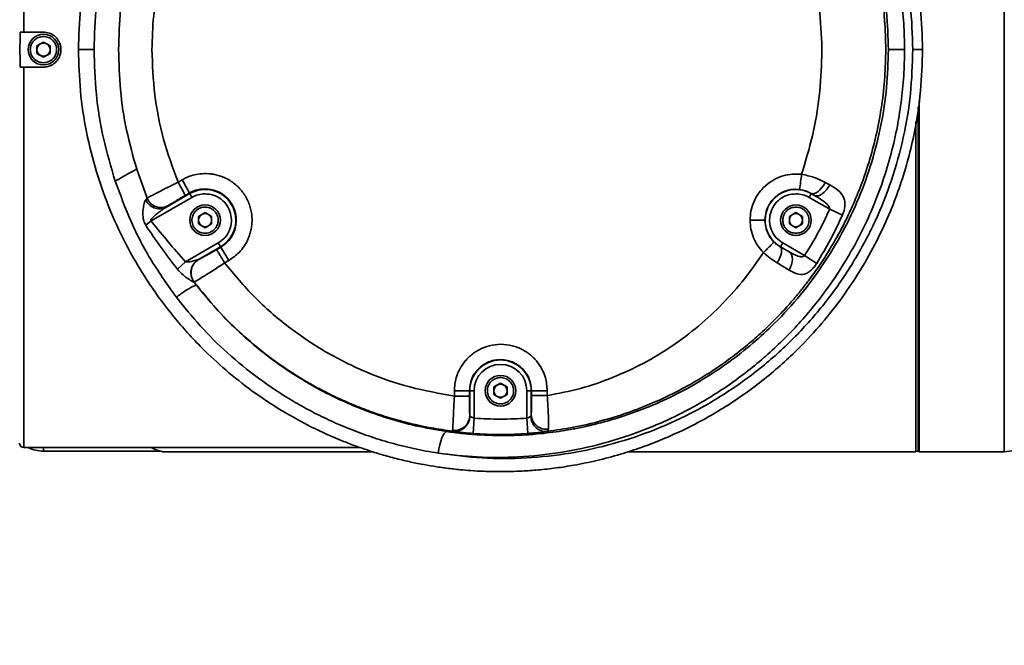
# Model space of a CAD drawing. Header units: millimetres. Extents: x 15 to 361, y 112 to 284.
# Tile 17 of 20: x 317.63 to 322.19, y 158.82 to 161.72. Entities that reach past the tile are written whole.
import ezdxf

# ---------------------------------------------------------------- set-up
doc = ezdxf.new("R2010")
doc.units = ezdxf.units.MM
doc.layers.add('10', color=7, linetype='Continuous')

msp = doc.modelspace()

# ---------------------------------------------------------------- linework, layer by layer
at = {"color": 7, "linetype": 'Continuous', "lineweight": 35}
for p, q in [((317.649168, 163.422994), (317.649168, 161.661504)), ((322.188548, 161.580516), (322.188548, 163.443241)), ((317.649168, 161.661504), (317.740279, 161.661504)), ((317.740279, 161.615585), (317.709909, 161.59805)), ((317.709909, 161.59805), (317.709909, 161.562982)), ((317.77065, 161.59805), (317.740279, 161.615585)), ((317.77065, 161.562982), (317.77065, 161.59805)), ((321.343974, 161.580516), (321.34368, 161.610887)), ((317.709909, 161.562982), (317.740279, 161.545447)), ((317.740279, 161.545447), (317.77065, 161.562982)), ((317.902255, 161.580516), (317.974603, 161.580516)), ((321.343731, 161.550145), (321.343974, 161.580516)), ((321.726801, 161.580516), (321.651782, 161.580516)), ((321.764909, 161.580516), (321.809929, 161.580516)), ((322.188548, 159.717791), (322.188548, 161.580516)), ((317.740279, 161.499528), (317.649168, 161.499528)), ((317.649168, 161.499528), (317.649168, 159.738038)), ((321.793731, 161.342863), (321.793731, 159.717791)), ((321.789682, 159.72184), (321.789682, 161.315648)), ((321.779558, 161.247273), (321.779558, 159.717791)), ((318.171971, 161.02676), (318.219795, 160.892757)), ((318.363372, 160.966888), (318.382333, 160.97782)), ((321.380505, 160.954467), (321.35988, 160.96569)), ((318.306705, 160.850228), (318.417284, 160.914071)), ((318.396937, 160.905538), (318.415898, 160.916471)), ((318.415898, 160.916471), (318.417284, 160.914071)), ((318.417284, 160.914071), (318.427404, 160.896542)), ((321.223778, 160.933949), (321.239946, 160.933016)), ((321.28478, 160.896542), (321.2949, 160.914071)), ((321.295024, 160.914285), (321.2949, 160.914071)), ((321.2949, 160.914071), (321.310217, 160.905228)), ((321.295024, 160.914285), (321.310217, 160.905228)), ((318.219804, 160.892761), (318.213973, 160.885245)), ((318.427404, 160.896542), (318.238362, 160.787398)), ((321.380381, 160.841347), (321.28478, 160.896542)), ((318.306705, 160.850228), (318.318528, 160.858182)), ((318.488407, 160.825951), (318.458036, 160.808417)), ((318.518777, 160.808417), (318.488407, 160.825951)), ((321.223778, 160.825951), (321.193407, 160.808417)), ((321.254148, 160.808417), (321.223778, 160.825951)), ((321.439194, 160.814671), (321.380381, 160.841347)), ((318.238362, 160.787398), (318.214029, 160.767643)), ((318.458036, 160.808417), (318.458036, 160.773348)), ((318.458036, 160.773348), (318.488407, 160.755814)), ((318.488407, 160.755814), (318.518777, 160.773348)), ((318.518777, 160.773348), (318.518777, 160.808417)), ((321.011579, 160.790882), (321.080564, 160.790882)), ((321.193407, 160.808417), (321.193407, 160.773348)), ((321.193407, 160.773348), (321.223778, 160.755814)), ((321.223778, 160.755814), (321.254148, 160.773348)), ((321.254148, 160.773348), (321.254148, 160.808417)), ((318.398153, 160.597895), (318.549409, 160.685223)), ((318.55953, 160.667694), (318.549409, 160.685223)), ((321.152655, 160.667694), (321.162775, 160.685223)), ((321.162775, 160.685223), (321.263879, 160.62685)), ((318.55953, 160.667694), (318.457992, 160.609072)), ((318.560841, 160.665422), (318.541498, 160.654239)), ((318.55953, 160.667694), (318.560841, 160.665422)), ((321.152655, 160.667694), (321.152332, 160.667135)), ((321.192292, 160.64481), (321.152332, 160.667135)), ((321.152655, 160.667694), (321.192292, 160.64481)), ((318.398153, 160.597895), (318.360543, 160.563737)), ((318.458921, 160.609228), (318.457992, 160.609072)), ((318.578782, 160.592895), (318.598116, 160.604073)), ((321.192131, 160.560151), (321.137588, 160.592989)), ((321.319883, 160.590945), (321.263879, 160.62685)), ((318.43779, 160.50441), (318.437912, 160.505066)), ((319.642955, 160.001249), (319.642955, 159.976744)), ((319.642955, 160.001249), (319.71194, 160.001249)), ((319.71194, 159.976734), (319.71194, 160.001249)), ((319.713847, 160.001249), (319.71194, 160.001249)), ((319.713847, 160.001249), (319.713847, 159.88625)), ((319.713847, 160.001249), (319.734087, 160.001249)), ((319.734087, 160.001249), (319.734087, 159.874084)), ((319.856092, 160.036318), (319.825722, 160.018783)), ((319.825722, 160.018783), (319.825722, 159.983714)), ((319.886463, 160.018783), (319.856092, 160.036318)), ((319.886463, 159.983714), (319.886463, 160.018783)), ((319.978098, 159.874084), (319.978098, 160.001249)), ((319.978098, 160.001249), (319.998338, 160.001249)), ((319.99995, 160.001249), (319.998338, 160.001249)), ((319.998338, 160.001249), (319.998338, 159.889697)), ((319.99995, 160.001249), (320.072645, 160.001249)), ((319.99995, 160.001249), (319.99995, 159.978752)), ((320.072645, 159.978735), (320.072645, 160.001249)), ((319.825722, 159.983714), (319.856092, 159.96618)), ((319.856092, 159.96618), (319.886463, 159.983714)), ((319.729034, 159.803411), (319.734087, 159.874084)), ((319.98315, 159.803411), (319.978098, 159.874084)), ((319.634679, 159.817388), (319.636348, 159.813743)), ((320.078504, 159.823702), (320.071867, 159.813029)), ((317.649168, 159.738038), (319.206586, 159.738038)), ((317.740279, 159.738038), (317.740279, 159.72184)), ((317.740279, 159.72184), (318.279054, 159.72184)), ((321.779558, 159.72184), (321.789682, 159.72184)), ((321.789682, 159.72184), (321.793731, 159.717791)), ((318.311947, 159.717791), (319.267258, 159.717791)), ((320.443702, 159.717791), (321.779558, 159.717791)), ((321.793731, 159.717791), (322.188548, 159.717791))]:
    msp.add_line(p, q, dxfattribs=at)
at = {"color": 7, "linetype": 'Continuous', "lineweight": 35, "flags": 128}
for points in [[(321.295024, 160.914285), (321.30129, 160.912759), (321.308767, 160.913845), (321.317144, 160.917498), (321.326074, 160.923566), (321.335186, 160.931798), (321.3441, 160.94185), (321.352447, 160.953307), (321.35988, 160.96569)], [(321.380505, 160.954467), (321.373051, 160.941961), (321.364439, 160.930494), (321.355033, 160.92055), (321.345231, 160.912549), (321.335446, 160.906829), (321.326091, 160.903631), (321.317561, 160.903089), (321.310217, 160.905228)], [(321.137588, 160.592989), (321.143991, 160.605129), (321.149372, 160.617294), (321.153528, 160.629025), (321.156301, 160.639879), (321.157588, 160.649445), (321.15734, 160.657364), (321.155565, 160.663336), (321.152332, 160.667135)], [(321.192131, 160.560151), (321.198522, 160.572621), (321.203281, 160.585517), (321.206222, 160.598331), (321.207231, 160.610563), (321.206267, 160.621734), (321.203368, 160.631406), (321.198648, 160.639199), (321.192292, 160.64481)], [(319.607787, 159.812274), (319.602389, 159.810679), (319.596649, 159.805202), (319.590794, 159.796056), (319.585054, 159.783603), (319.579654, 159.768333), (319.574808, 159.750846), (319.570706, 159.731831), (319.56751, 159.712038)]]:
    msp.add_lwpolyline(points, dxfattribs=at)
at = {"color": 7, "linetype": 'Continuous', "lineweight": 35}
for centre in [(317.740279, 161.580516), (318.488407, 160.790882), (321.223778, 160.790882), (319.856092, 160.001249)]:
    msp.add_circle(centre, 0.070865, dxfattribs=at)
for centre, radius, start, end in [((317.740279, 161.580516), 0.030371, 120, 180), ((317.740279, 161.580516), 0.030371, 60, 120), ((317.740279, 161.580516), 0.030371, 0, 60), ((317.740279, 161.580516), 0.030371, 180, 240), ((317.740279, 161.580516), 0.030371, 240, 300), ((317.740279, 161.580516), 0.030371, 300, 0), ((320.525093, 161.069058), 0.727683, 349.225016, 354.823405), ((317.664275, 160.544546), 0.816768, 26.230092, 31.137226), ((317.683236, 160.555478), 0.816768, 26.230092, 31.137226), ((318.488407, 160.790882), 0.142245, 300, 120), ((321.223778, 160.790882), 0.142245, 60, 240), ((318.277261, 160.912548), 0.068926, 203.335459, 295.289154), ((318.284831, 160.920193), 0.070576, 202.872656, 298.519819), ((318.488407, 160.790882), 0.030371, 120, 180), ((318.488407, 160.790882), 0.030371, 60, 120), ((318.488407, 160.790882), 0.030371, 0, 60), ((321.223778, 160.790882), 0.030371, 120, 180), ((321.223778, 160.790882), 0.030371, 60, 120), ((321.223778, 160.790882), 0.030371, 0, 60), ((318.488407, 160.790882), 0.030371, 180, 240), ((318.488407, 160.790882), 0.030371, 300, 0), ((321.223778, 160.790882), 0.030371, 180, 240), ((321.223778, 160.790882), 0.030371, 300, 0), ((318.488407, 160.790882), 0.030371, 240, 300), ((321.223778, 160.790882), 0.030371, 240, 300), ((317.857555, 160.196116), 0.845494, 28.849278, 33.715379), ((318.493844, 160.547871), 0.070929, 120.361979, 217.787561), ((318.494444, 160.547864), 0.070904, 120.065465, 217.128123), ((332.725636, 79.418135), 80.988054, 90, 97.47575739), ((319.856092, 160.001249), 0.142245, 0, 180), ((319.856092, 160.001249), 0.122005, 0, 180), ((319.856092, 160.001249), 0.030371, 120, 180), ((319.856092, 160.001249), 0.030371, 180, 240), ((319.856092, 160.001249), 0.030371, 60, 120), ((319.856092, 160.001249), 0.030371, 0, 60), ((319.856092, 160.001249), 0.030371, 300, 0), ((319.856092, 160.001249), 0.030371, 240, 300), ((319.643141, 159.887598), 0.070718, 263.127118, 358.907414), ((320.068369, 159.893079), 0.070113, 182.764476, 278.311833), ((319.856092, 161.580516), 1.781641, 265.910463, 274.089537), ((317.649168, 159.758285), 0.020247, 180, 270), ((317.740279, 159.883816), 0.161976, 244.158067, 270)]:
    msp.add_arc(centre, radius, start, end, dxfattribs=at)
msp.add_ellipse((318.311947, 161.580516), major_axis=(0, 1.862725), ratio=0.26794919, start_param=2.99401682, end_param=3.14159265, dxfattribs=at)
for points, knots in [([(317.902255, 161.580516), (317.90406, 161.644357), (317.907677, 161.772288), (317.933687, 161.940918), (317.967331, 162.086084), (318.00447, 162.208554), (318.05243, 162.336079), (318.113099, 162.467789), (318.187796, 162.601361), (318.272885, 162.728871), (318.368069, 162.849851), (318.461977, 162.951546), (318.551861, 163.036652), (318.635044, 163.107138), (318.722631, 163.173244), (318.81317, 163.233893), (318.906649, 163.289309), (319.004787, 163.340339), (319.103362, 163.384589), (319.202629, 163.422785), (319.303034, 163.455497), (319.408337, 163.483429), (319.507881, 163.503879), (319.598496, 163.517902), (319.678481, 163.526753), (319.764221, 163.53302), (319.822728, 163.533869), (319.856092, 163.534353)], [0, 0, 0, 0, 0.06137014, 0.12297827, 0.16376264, 0.20486392, 0.24629282, 0.29524108, 0.34498633, 0.39448666, 0.44402717, 0.49476746, 0.52949948, 0.56510988, 0.60160151, 0.63721249, 0.67226515, 0.70863241, 0.74631573, 0.77898898, 0.81383983, 0.85086875, 0.88694827, 0.91462926, 0.941878, 0.96685471, 1, 1, 1, 1]), ([(319.856092, 163.534353), (319.881172, 163.534078), (319.926983, 163.533576), (319.989095, 163.530067), (320.04709, 163.525273), (320.10493, 163.518779), (320.165395, 163.510027), (320.225873, 163.499365), (320.289113, 163.486169), (320.355544, 163.469876), (320.422134, 163.450974), (320.485583, 163.430555), (320.5459, 163.408892), (320.634076, 163.373986), (320.746711, 163.321875), (320.88122, 163.246134), (321.008223, 163.160999), (321.127704, 163.066522), (321.249746, 162.953518), (321.369217, 162.821573), (321.483873, 162.666809), (321.582142, 162.502761), (321.664327, 162.328812), (321.728907, 162.148459), (321.775291, 161.962009), (321.804495, 161.772292), (321.80812, 161.644359), (321.809929, 161.580516)], [0, 0, 0, 0, 0.02491867, 0.04551637, 0.06179288, 0.08272759, 0.10331496, 0.12245166, 0.14368166, 0.1674105, 0.19027857, 0.21228601, 0.23343293, 0.25371948, 0.30610447, 0.3559126, 0.40579608, 0.45638816, 0.50525759, 0.56849017, 0.62985445, 0.69241005, 0.75371591, 0.81572553, 0.87701159, 0.93862449, 1, 1, 1, 1]), ([(319.56751, 163.448994), (319.635292, 163.45786), (319.770882, 163.475594), (319.976247, 163.474182), (320.180147, 163.452125), (320.38052, 163.407813), (320.574912, 163.34216), (320.761116, 163.255925), (320.93689, 163.150017), (321.100249, 163.025787), (321.249195, 162.884568), (321.38207, 162.728117), (321.497225, 162.558166), (321.593372, 162.376785), (321.669415, 162.186032), (321.724025, 161.988194), (321.758476, 161.785556), (321.762765, 161.648844), (321.764909, 161.580516)], [0, 0, 0, 0, 0.06345381, 0.12693166, 0.19038442, 0.25376321, 0.31702296, 0.38012379, 0.44303269, 0.50572606, 0.56818907, 0.63041899, 0.69242231, 0.75421808, 0.81583338, 0.8773058, 0.93867813, 1, 1, 1, 1]), ([(321.726801, 161.580516), (321.726047, 161.621016), (321.724524, 161.702852), (321.712033, 161.826302), (321.691457, 161.95177), (321.661544, 162.07845), (321.622059, 162.205447), (321.564351, 162.35315), (321.481687, 162.518677), (321.3669, 162.696136), (321.231174, 162.861649), (321.076557, 163.011625), (320.905895, 163.142997), (320.742828, 163.241244), (320.59427, 163.312708), (320.46425, 163.363756), (320.311253, 163.411154), (320.135938, 163.448653), (319.940785, 163.468878), (319.751074, 163.470414), (319.627884, 163.456039), (319.56751, 163.448994)], [0, 0, 0, 0, 0.03682582, 0.07441158, 0.1127536, 0.15249193, 0.19290425, 0.23397963, 0.29727272, 0.36199518, 0.42780105, 0.4942962, 0.5610504, 0.62761358, 0.67154443, 0.71516047, 0.75841783, 0.8217967, 0.88336372, 0.94283693, 1, 1, 1, 1]), ([(319.85609, 163.362219), (319.856959, 163.362219), (319.85851, 163.36222), (319.861272, 163.362218), (319.865328, 163.362206), (319.872519, 163.362168), (319.885223, 163.362035), (319.90746, 163.361605), (319.945721, 163.360272), (320.009417, 163.356355), (320.078416, 163.349063), (320.142964, 163.339509), (320.194297, 163.330447), (320.280112, 163.312685), (320.396452, 163.281162), (320.531078, 163.232037), (320.650567, 163.177813), (320.758042, 163.119715), (320.858243, 163.056465), (320.951116, 162.988962), (321.036695, 162.91806), (321.119511, 162.840414), (321.199191, 162.755439), (321.275129, 162.66256), (321.343519, 162.566491), (321.404392, 162.467888), (321.457829, 162.367377), (321.508707, 162.255078), (321.554698, 162.130433), (321.593161, 161.993298), (321.620058, 161.85542), (321.636641, 161.717743), (321.638674, 161.626046), (321.639683, 161.580516)], [0, 0, 0, 0, 0.00093155, 0.00166255, 0.0029638, 0.0052777, 0.00937672, 0.01658855, 0.02912675, 0.05043055, 0.08500949, 0.10348798, 0.12039403, 0.14089736, 0.19744506, 0.24944399, 0.29437881, 0.33799817, 0.38030175, 0.42128934, 0.46096078, 0.49931592, 0.54285689, 0.58566418, 0.62773788, 0.66907812, 0.70968509, 0.74955898, 0.80101101, 0.85178037, 0.90186779, 0.95127405, 1, 1, 1, 1]), ([(321.651782, 161.580516), (321.650118, 161.639083), (321.646781, 161.75647), (321.619902, 161.930509), (321.577207, 162.101557), (321.521752, 162.255874), (321.457746, 162.39436), (321.389019, 162.516781), (321.310734, 162.633618), (321.223157, 162.744443), (321.127751, 162.847267), (321.024119, 162.942719), (320.914283, 163.029058), (320.797537, 163.106792), (320.673889, 163.175874), (320.558186, 163.228898), (320.451632, 163.269235), (320.358518, 163.298766), (320.263641, 163.32321), (320.180171, 163.339931), (320.106395, 163.35134), (320.048648, 163.358199), (319.990792, 163.363172), (319.928586, 163.366791), (319.882255, 163.367138), (319.856092, 163.367334)], [0, 0, 0, 0, 0.06117992, 0.12262494, 0.18372178, 0.24561488, 0.29444033, 0.34412502, 0.39357279, 0.44307375, 0.49384456, 0.54268917, 0.59333064, 0.64326379, 0.6931322, 0.74566254, 0.78044878, 0.81625288, 0.85134733, 0.88657153, 0.90853555, 0.93234892, 0.94968508, 0.97158783, 1, 1, 1, 1]), ([(317.974603, 161.580516), (317.976787, 161.649052), (317.98117, 161.78664), (318.014105, 161.99123), (318.053349, 162.123245), (318.072964, 162.189228)], [0, 0, 0, 0, 0.3317545, 0.66600106, 1, 1, 1, 1]), ([(318.24254, 161.580516), (318.24406, 161.632867), (318.247099, 161.737604), (318.272256, 161.892854), (318.310738, 162.045275), (318.34934, 162.142491), (318.368644, 162.191105)], [0, 0, 0, 0, 0.25012372, 0.50042115, 0.75017821, 1, 1, 1, 1]), ([(321.34368, 161.610887), (321.340263, 161.672885), (321.333423, 161.797011), (321.296495, 161.980617), (321.254644, 162.097807), (321.233719, 162.156401)], [0, 0, 0, 0, 0.3328802, 0.66644486, 1, 1, 1, 1]), ([(318.172533, 162.13391), (318.155628, 162.073725), (318.1218, 161.953288), (318.093568, 161.767477), (318.089804, 161.642677), (318.08793, 161.580516)], [0, 0, 0, 0, 0.33393685, 0.66824291, 1, 1, 1, 1]), ([(317.632796, 161.499528), (317.63245, 161.513023), (317.631757, 161.540014), (317.631571, 161.580513), (317.631757, 161.621015), (317.63245, 161.648007), (317.632796, 161.661504)], [0, 0, 0, 0, 0.24997911, 0.5, 0.74997206, 1, 1, 1, 1]), ([(317.632796, 161.661504), (317.634315, 161.661504), (317.637355, 161.661504), (317.643307, 161.661504), (317.647371, 161.661504), (317.649168, 161.661504)], [0, 0, 0, 0, 0.35803187, 0.71607359, 1, 1, 1, 1]), ([(317.740279, 161.519775), (317.732641, 161.520591), (317.72085, 161.52185), (317.70669, 161.529412), (317.69704, 161.53726), (317.689138, 161.546926), (317.681815, 161.561081), (317.678064, 161.580516), (317.681814, 161.599947), (317.689136, 161.614102), (317.697034, 161.623766), (317.706687, 161.631617), (317.720846, 161.639181), (317.732641, 161.640441), (317.740279, 161.641257)], [0, 0, 0, 0, 0.11972147, 0.1848322, 0.24999997, 0.31511072, 0.38027853, 0.5, 0.61972147, 0.6848322, 0.74999997, 0.81511072, 0.88027853, 1, 1, 1, 1]), ([(317.740279, 161.661504), (317.749381, 161.66061), (317.767585, 161.658821), (317.791816, 161.644872), (317.810249, 161.624339), (317.819596, 161.601553), (317.82228, 161.577441), (317.818172, 161.553208), (317.804747, 161.528958), (317.784071, 161.510635), (317.761326, 161.500915), (317.746262, 161.499922), (317.740279, 161.499528)], [0, 0, 0, 0, 0.1072763, 0.21455008, 0.32188903, 0.42927048, 0.5, 0.60727635, 0.7145502, 0.82188908, 0.92927055, 1, 1, 1, 1]), ([(317.740279, 161.641257), (317.747917, 161.640441), (317.759709, 161.639182), (317.773869, 161.631619), (317.783519, 161.623771), (317.791421, 161.614106), (317.798744, 161.599951), (317.802495, 161.580516), (317.798744, 161.561085), (317.791423, 161.546929), (317.783524, 161.537266), (317.773872, 161.529414), (317.759712, 161.521851), (317.747917, 161.520591), (317.740279, 161.519775)], [0, 0, 0, 0, 0.11972147, 0.1848322, 0.24999997, 0.31511072, 0.38027853, 0.5, 0.61972147, 0.6848322, 0.74999997, 0.81511072, 0.88027853, 1, 1, 1, 1]), ([(319.856092, 159.626679), (319.831012, 159.626954), (319.785201, 159.627456), (319.723089, 159.630965), (319.665094, 159.635759), (319.607255, 159.642253), (319.546789, 159.651005), (319.486311, 159.661667), (319.423072, 159.674863), (319.35664, 159.691155), (319.29005, 159.710058), (319.226601, 159.730477), (319.166285, 159.75214), (319.078109, 159.787046), (318.965474, 159.839157), (318.830964, 159.914898), (318.703961, 160.000033), (318.58448, 160.09451), (318.462439, 160.207514), (318.342968, 160.339459), (318.228312, 160.494223), (318.130043, 160.658271), (318.047857, 160.83222), (317.983277, 161.012573), (317.936893, 161.199023), (317.907689, 161.38874), (317.904064, 161.516673), (317.902255, 161.580516)], [0, 0, 0, 0, 0.02491867, 0.04551637, 0.06179288, 0.08272759, 0.10331496, 0.12245166, 0.14368167, 0.1674105, 0.19027858, 0.21228601, 0.23343293, 0.25371948, 0.30610447, 0.3559126, 0.40579608, 0.45638816, 0.50525759, 0.56849017, 0.62985445, 0.69241005, 0.75371591, 0.81572553, 0.87701159, 0.93862449, 1, 1, 1, 1]), ([(318.072615, 160.971602), (318.053102, 161.037448), (318.013989, 161.16943), (317.98114, 161.374074), (317.976777, 161.511866), (317.974603, 161.580516)], [0, 0, 0, 0, 0.33315408, 0.66776715, 1, 1, 1, 1]), ([(318.08793, 161.580516), (318.089785, 161.518248), (318.093508, 161.393316), (318.121542, 161.207402), (318.155175, 161.086924), (318.17197, 161.02676)], [0, 0, 0, 0, 0.332205, 0.666517, 1, 1, 1, 1]), ([(318.363372, 160.966888), (318.339388, 161.032568), (318.291395, 161.163997), (318.250667, 161.370846), (318.245248, 161.510654), (318.24254, 161.580516)], [0, 0, 0, 0, 0.33323195, 0.66681563, 1, 1, 1, 1]), ([(321.764909, 161.580516), (321.762765, 161.512188), (321.758476, 161.375476), (321.724025, 161.172838), (321.669415, 160.975), (321.593372, 160.784247), (321.497225, 160.602866), (321.38207, 160.432915), (321.249195, 160.276463), (321.100249, 160.135245), (320.93689, 160.011015), (320.761116, 159.905107), (320.574912, 159.818871), (320.38052, 159.753219), (320.180147, 159.708907), (319.976247, 159.68685), (319.770882, 159.685438), (319.635292, 159.703172), (319.56751, 159.712038)], [0, 0, 0, 0, 0.06132187, 0.1226942, 0.18416662, 0.24578192, 0.30757768, 0.36958101, 0.43181093, 0.49427394, 0.55696731, 0.61987621, 0.68297704, 0.74623679, 0.80961558, 0.87306834, 0.93654619, 1, 1, 1, 1]), ([(319.56751, 159.712038), (319.627884, 159.704993), (319.751074, 159.690618), (319.940784, 159.692153), (320.135943, 159.712382), (320.333738, 159.75468), (320.530575, 159.819616), (320.722617, 159.907608), (320.90589, 160.018032), (321.07656, 160.149409), (321.231171, 160.299378), (321.352068, 160.446814), (321.444284, 160.583741), (321.513512, 160.705099), (321.572757, 160.829404), (321.622055, 160.955575), (321.661541, 161.082569), (321.691455, 161.20925), (321.712031, 161.334721), (321.724525, 161.45817), (321.726047, 161.540013), (321.726801, 161.580516)], [0, 0, 0, 0, 0.05716294, 0.116636, 0.17820288, 0.2415816, 0.30642894, 0.37235007, 0.43891309, 0.50566713, 0.57216213, 0.63796784, 0.68114672, 0.72383727, 0.76602091, 0.80709062, 0.84750279, 0.88724666, 0.92558293, 0.96317146, 1, 1, 1, 1]), ([(321.809929, 161.580516), (321.808124, 161.516675), (321.804508, 161.388744), (321.778498, 161.220114), (321.744854, 161.074948), (321.707715, 160.952478), (321.659754, 160.824953), (321.599086, 160.693243), (321.524388, 160.559671), (321.439299, 160.432161), (321.344115, 160.311181), (321.250207, 160.209486), (321.160323, 160.12438), (321.07714, 160.053894), (320.989553, 159.987788), (320.899015, 159.927139), (320.805535, 159.871723), (320.707397, 159.820693), (320.608822, 159.776443), (320.509555, 159.738246), (320.409151, 159.705535), (320.303848, 159.677603), (320.204303, 159.657153), (320.113689, 159.64313), (320.033704, 159.634279), (319.947963, 159.628012), (319.889457, 159.627163), (319.856092, 159.626679)], [0, 0, 0, 0, 0.06137014, 0.12297827, 0.16376264, 0.20486392, 0.24629282, 0.29524108, 0.34498633, 0.39448666, 0.44402717, 0.49476746, 0.52949948, 0.56510988, 0.60160151, 0.63721249, 0.67226515, 0.70863241, 0.74631573, 0.77898898, 0.81383983, 0.85086875, 0.88694827, 0.91462926, 0.941878, 0.96685471, 1, 1, 1, 1]), ([(319.856092, 159.793698), (319.880124, 159.793854), (319.923233, 159.794134), (319.980397, 159.797195), (320.032653, 159.801324), (320.084732, 159.806939), (320.140076, 159.814702), (320.195571, 159.824238), (320.258895, 159.837169), (320.329897, 159.854612), (320.405025, 159.876685), (320.475546, 159.900724), (320.566041, 159.935734), (320.67389, 159.985158), (320.797536, 160.05424), (320.914282, 160.131973), (321.024119, 160.218314), (321.136358, 160.321691), (321.246223, 160.44245), (321.351727, 160.58425), (321.442133, 160.734575), (321.517778, 160.894089), (321.577206, 161.059472), (321.619902, 161.230523), (321.646781, 161.404562), (321.650118, 161.521949), (321.651782, 161.580516)], [0, 0, 0, 0, 0.026099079, 0.046818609, 0.062155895, 0.08302186, 0.10367775, 0.122805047, 0.144109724, 0.173761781, 0.202020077, 0.228884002, 0.25435304, 0.30688457, 0.356754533, 0.406689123, 0.457331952, 0.506178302, 0.569434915, 0.630713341, 0.693219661, 0.754378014, 0.816272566, 0.877371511, 0.938818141, 1, 1, 1, 1]), ([(321.639683, 161.580516), (321.638812, 161.538284), (321.637042, 161.4525), (321.622617, 161.324376), (321.599461, 161.197095), (321.566761, 161.070953), (321.529543, 160.961158), (321.490544, 160.865884), (321.452577, 160.784771), (321.409985, 160.704748), (321.371234, 160.640148), (321.338806, 160.590393), (321.313071, 160.552984), (321.285311, 160.514798), (321.25543, 160.475946), (321.223333, 160.436547), (321.183092, 160.389981), (321.129224, 160.332183), (321.062958, 160.268077), (320.988906, 160.203906), (320.912737, 160.144727), (320.834024, 160.090271), (320.757478, 160.043091), (320.667732, 159.993548), (320.564102, 159.944343), (320.442932, 159.897345), (320.320621, 159.859817), (320.196754, 159.830725), (320.112773, 159.818821), (320.071868, 159.813023)], [0, 0, 0, 0, 0.04892503, 0.09937969, 0.14922653, 0.19880787, 0.25038548, 0.28362799, 0.31828381, 0.35435342, 0.38889828, 0.40579087, 0.42338486, 0.44168023, 0.46067689, 0.48037481, 0.50077388, 0.53225163, 0.57225158, 0.60797453, 0.64620379, 0.68441592, 0.7192627, 0.75074485, 0.80359428, 0.85249174, 0.90164013, 0.95209126, 1, 1, 1, 1]), ([(321.249808, 161.003403), (321.267951, 161.062641), (321.304224, 161.181079), (321.335259, 161.364752), (321.340908, 161.488368), (321.343731, 161.550145)], [0, 0, 0, 0, 0.33359634, 0.66696661, 1, 1, 1, 1]), ([(317.649168, 161.499528), (317.646899, 161.499528), (317.642361, 161.499528), (317.63663, 161.499528), (317.633973, 161.499528), (317.632796, 161.499528)], [0, 0, 0, 0, 0.357703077, 0.715400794, 1, 1, 1, 1]), ([(318.171971, 161.02676), (318.167668, 161.024618), (318.159062, 161.020333), (318.134338, 161.006805), (318.104516, 160.990043), (318.08325, 160.977749), (318.072615, 160.971602)], [0, 0, 0, 0, 0.24993997, 0.49997718, 0.74995734, 1, 1, 1, 1]), ([(318.382333, 160.97782), (318.39138, 160.982559), (318.409478, 160.992038), (318.44075, 161.001776), (318.476476, 161.007426), (318.510061, 161.006542), (318.538386, 161.001609), (318.560783, 160.995217), (318.582964, 160.986191), (318.612535, 160.970003), (318.646633, 160.942558), (318.678919, 160.899904), (318.696333, 160.858595), (318.703853, 160.824172), (318.706245, 160.798713), (318.705683, 160.773644), (318.70241, 160.74993), (318.696744, 160.727334), (318.686867, 160.700317), (318.670756, 160.670907), (318.641955, 160.634318), (318.614981, 160.615708), (318.598116, 160.604073)], [0, 0, 0, 0, 0.04520671, 0.09043081, 0.1445129, 0.20497324, 0.23838064, 0.27181625, 0.30805723, 0.34432614, 0.42103334, 0.50009198, 0.57914485, 0.61754512, 0.65597736, 0.69220541, 0.72846725, 0.76186151, 0.79529058, 0.85573494, 0.90980622, 1, 1, 1, 1]), ([(321.011579, 160.790882), (321.01236, 160.80472), (321.013977, 160.833355), (321.027506, 160.875798), (321.050082, 160.916374), (321.081912, 160.951828), (321.120755, 160.979419), (321.163634, 160.997234), (321.207339, 161.005849), (321.235971, 161.0042), (321.249808, 161.003403)], [0, 0, 0, 0, 0.11521183, 0.23840737, 0.36757027, 0.49994328, 0.63232627, 0.76151628, 0.88474903, 1, 1, 1, 1]), ([(321.249808, 161.003403), (321.269571, 160.999143), (321.309246, 160.990592), (321.342961, 160.974011), (321.35988, 160.96569)], [0, 0, 0, 0, 0.49813856, 1, 1, 1, 1]), ([(318.355461, 160.433883), (318.316365, 160.488933), (318.238125, 160.5991), (318.143186, 160.779922), (318.096135, 160.907719), (318.072615, 160.971602)], [0, 0, 0, 0, 0.33312332, 0.66664479, 1, 1, 1, 1]), ([(318.219804, 160.892761), (318.225268, 160.895765), (318.236185, 160.901766), (318.270831, 160.919863), (318.314398, 160.942231), (318.34705, 160.95867), (318.363372, 160.966888)], [0, 0, 0, 0, 0.250570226, 0.500683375, 0.750394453, 1, 1, 1, 1]), ([(321.380505, 160.954467), (321.394182, 160.946326), (321.421232, 160.930225), (321.442524, 160.904084), (321.450405, 160.878757), (321.451242, 160.858238), (321.447712, 160.836394), (321.441988, 160.821795), (321.439194, 160.814671)], [0, 0, 0, 0, 0.2700929, 0.53417178, 0.66005332, 0.77967893, 0.89247862, 1, 1, 1, 1]), ([(318.415898, 160.916471), (318.42541, 160.921265), (318.44813, 160.932719), (318.473599, 160.934683), (318.488407, 160.935825)], [0, 0, 0, 0, 0.41861111, 1, 1, 1, 1]), ([(318.488407, 160.935825), (318.506748, 160.933805), (318.538403, 160.93032), (318.58036, 160.905563), (318.611329, 160.872337), (318.630804, 160.828532), (318.635527, 160.781273), (318.624698, 160.735414), (318.600138, 160.693688), (318.57435, 160.675139), (318.560841, 160.665422)], [0, 0, 0, 0, 0.14488901, 0.25006006, 0.37959945, 0.50005366, 0.62457002, 0.74998048, 0.86903003, 1, 1, 1, 1]), ([(318.549409, 160.685223), (318.560015, 160.692735), (318.58182, 160.70818), (318.60319, 160.743444), (318.61239, 160.783123), (318.608254, 160.822995), (318.5919, 160.859593), (318.564093, 160.889357), (318.527954, 160.909212), (318.501347, 160.911685), (318.488407, 160.912888)], [0, 0, 0, 0, 0.12159272, 0.25, 0.37840728, 0.5, 0.62159272, 0.75, 0.87840728, 1, 1, 1, 1]), ([(321.080564, 160.790882), (321.082525, 160.80912), (321.085514, 160.836915), (321.103478, 160.870183), (321.12124, 160.892133), (321.143302, 160.910377), (321.164153, 160.921658), (321.18387, 160.928625), (321.202171, 160.932981), (321.216098, 160.933605), (321.223778, 160.933949)], [0, 0, 0, 0, 0.24207167, 0.36891873, 0.49926958, 0.61783775, 0.7495253, 0.81387811, 0.89737852, 1, 1, 1, 1]), ([(321.223778, 160.912888), (321.210837, 160.911685), (321.18423, 160.909212), (321.148092, 160.889357), (321.120285, 160.859593), (321.10393, 160.822995), (321.099795, 160.783123), (321.108995, 160.743444), (321.130364, 160.70818), (321.152169, 160.692735), (321.162775, 160.685223)], [0, 0, 0, 0, 0.12159272, 0.25, 0.37840728, 0.5, 0.62159272, 0.75, 0.87840728, 1, 1, 1, 1]), ([(321.239946, 160.933016), (321.250034, 160.931199), (321.270908, 160.927439), (321.286808, 160.918767), (321.295024, 160.914285)], [0, 0, 0, 0, 0.4833042, 1, 1, 1, 1]), ([(318.213973, 160.885245), (318.212594, 160.883168), (318.209726, 160.878845), (318.205198, 160.864232), (318.200978, 160.840381), (318.199996, 160.812205), (318.203862, 160.786567), (318.210574, 160.774074), (318.214029, 160.767643)], [0, 0, 0, 0, 0.0971548, 0.20213712, 0.43397306, 0.69576521, 0.84338919, 1, 1, 1, 1]), ([(318.318528, 160.858182), (318.321476, 160.860178), (318.327372, 160.864171), (318.346276, 160.875765), (318.370093, 160.889971), (318.387989, 160.900349), (318.396937, 160.905538)], [0, 0, 0, 0, 0.24997061, 0.49998404, 0.74998509, 1, 1, 1, 1]), ([(321.310217, 160.905228), (321.328739, 160.894424), (321.353398, 160.880041), (321.374976, 160.858238), (321.379537, 160.848687), (321.380495, 160.844275), (321.380417, 160.842286), (321.380381, 160.841347)], [0, 0, 0, 0, 0.64922449, 0.86433843, 0.94040618, 0.97189371, 1, 1, 1, 1]), ([(318.238362, 160.787398), (318.238159, 160.787502), (318.237774, 160.787699), (318.23731, 160.788135), (318.236993, 160.788656), (318.236769, 160.789508), (318.236933, 160.790828), (318.238826, 160.795104), (318.24823, 160.805135), (318.270981, 160.825436), (318.292561, 160.840412), (318.306705, 160.850228)], [0, 0, 0, 0, 0.00690923, 0.0131532, 0.01913869, 0.02532367, 0.03979683, 0.05885033, 0.16840063, 0.45496727, 1, 1, 1, 1]), ([(318.54101, 160.760512), (318.536485, 160.754305), (318.529498, 160.744723), (318.515869, 160.736242), (318.504247, 160.731808), (318.491926, 160.729798), (318.476005, 160.730534), (318.457299, 160.737002), (318.442347, 160.749966), (318.433748, 160.763384), (318.429328, 160.775056), (318.427355, 160.787341), (318.427885, 160.803385), (318.432691, 160.81423), (318.435804, 160.821253)], [0, 0, 0, 0, 0.119721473, 0.184832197, 0.249999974, 0.315110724, 0.380278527, 0.5, 0.619721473, 0.684832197, 0.749999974, 0.815110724, 0.880278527, 1, 1, 1, 1]), ([(318.435804, 160.821253), (318.440329, 160.82746), (318.447316, 160.837042), (318.460945, 160.845523), (318.472566, 160.849957), (318.484888, 160.851967), (318.500808, 160.851231), (318.519514, 160.844762), (318.534467, 160.831799), (318.543065, 160.818381), (318.547485, 160.806708), (318.549458, 160.794424), (318.548929, 160.778379), (318.544122, 160.767534), (318.54101, 160.760512)], [0, 0, 0, 0, 0.11972147, 0.1848322, 0.24999997, 0.31511072, 0.38027853, 0.5, 0.61972147, 0.6848322, 0.74999997, 0.81511072, 0.88027853, 1, 1, 1, 1]), ([(321.223778, 160.730141), (321.21614, 160.730957), (321.204348, 160.732217), (321.190188, 160.739779), (321.180538, 160.747627), (321.172636, 160.757293), (321.165313, 160.771448), (321.161562, 160.790882), (321.165313, 160.810313), (321.172634, 160.824469), (321.180533, 160.834133), (321.190185, 160.841984), (321.204344, 160.849548), (321.21614, 160.850808), (321.223778, 160.851623)], [0, 0, 0, 0, 0.11972147, 0.1848322, 0.24999997, 0.31511072, 0.38027853, 0.5, 0.61972147, 0.6848322, 0.74999997, 0.81511072, 0.88027853, 1, 1, 1, 1]), ([(321.223778, 160.851623), (321.231415, 160.850808), (321.243207, 160.849548), (321.257367, 160.841986), (321.267017, 160.834138), (321.274919, 160.824472), (321.282242, 160.810317), (321.285993, 160.790882), (321.282243, 160.771451), (321.274921, 160.757296), (321.267022, 160.747632), (321.25737, 160.739781), (321.243211, 160.732217), (321.231415, 160.730957), (321.223778, 160.730141)], [0, 0, 0, 0, 0.119721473, 0.184832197, 0.249999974, 0.315110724, 0.380278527, 0.5, 0.619721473, 0.684832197, 0.749999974, 0.815110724, 0.880278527, 1, 1, 1, 1]), ([(321.380381, 160.841347), (321.362851, 160.804443), (321.327888, 160.730841), (321.285176, 160.661449), (321.263879, 160.62685)], [0, 0, 0, 0, 0.50139526, 1, 1, 1, 1]), ([(318.398153, 160.597895), (318.370788, 160.62886), (318.318062, 160.688523), (318.266522, 160.752685), (318.240492, 160.784773), (318.238585, 160.787122), (318.238362, 160.787398)], [0, 0, 0, 0, 0.49999985, 0.96338133, 0.995699, 1, 1, 1, 1]), ([(321.07326, 160.640604), (321.064138, 160.650931), (321.045719, 160.671783), (321.026488, 160.709203), (321.013884, 160.749343), (321.012342, 160.777125), (321.011579, 160.790882)], [0, 0, 0, 0, 0.24763346, 0.50002244, 0.75239954, 1, 1, 1, 1]), ([(321.121838, 160.690352), (321.11548, 160.69763), (321.102928, 160.711998), (321.08553, 160.745309), (321.082532, 160.77282), (321.080564, 160.790882)], [0, 0, 0, 0, 0.260686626, 0.514614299, 1, 1, 1, 1]), ([(321.439194, 160.814671), (321.421327, 160.776335), (321.38557, 160.699615), (321.341788, 160.627183), (321.319883, 160.590945)], [0, 0, 0, 0, 0.49969052, 1, 1, 1, 1]), ([(318.214029, 160.767643), (318.23712, 160.73294), (318.283528, 160.663194), (318.334788, 160.596997), (318.360543, 160.563737)], [0, 0, 0, 0, 0.49755772, 1, 1, 1, 1]), ([(321.07326, 160.640604), (321.079408, 160.646703), (321.09218, 160.659372), (321.108441, 160.67584), (321.119644, 160.687496), (321.121125, 160.689424), (321.121838, 160.690352)], [0, 0, 0, 0, 0.24067863, 0.50000011, 0.75932153, 1, 1, 1, 1]), ([(321.152332, 160.667135), (321.147001, 160.670332), (321.136526, 160.676615), (321.126676, 160.685828), (321.121838, 160.690352)], [0, 0, 0, 0, 0.50888712, 1, 1, 1, 1]), ([(318.541498, 160.654239), (318.531112, 160.648275), (318.510377, 160.636369), (318.483521, 160.62147), (318.46401, 160.61109), (318.460618, 160.609849), (318.458921, 160.609228)], [0, 0, 0, 0, 0.250580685, 0.500270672, 0.750042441, 1, 1, 1, 1]), ([(320.072645, 159.978735), (320.12428, 159.988656), (320.227113, 160.008415), (320.375775, 160.059642), (320.517367, 160.125173), (320.650624, 160.205435), (320.773791, 160.298302), (320.886089, 160.402848), (320.987281, 160.516406), (321.044744, 160.599413), (321.07326, 160.640604)], [0, 0, 0, 0, 0.12762172, 0.25416755, 0.38086732, 0.50613708, 0.6313801, 0.75493531, 0.87838826, 1, 1, 1, 1]), ([(321.137588, 160.592989), (321.126566, 160.599966), (321.104495, 160.613936), (321.083681, 160.631707), (321.07326, 160.640604)], [0, 0, 0, 0, 0.49934112, 1, 1, 1, 1]), ([(321.263879, 160.62685), (321.263311, 160.626287), (321.262138, 160.625123), (321.259075, 160.623274), (321.251468, 160.620964), (321.227461, 160.6243), (321.207596, 160.635885), (321.192292, 160.64481)], [0, 0, 0, 0, 0.02979792, 0.06156947, 0.13414453, 0.33298681, 1, 1, 1, 1]), ([(318.457992, 160.609072), (318.45762, 160.608904), (318.456811, 160.60854), (318.453977, 160.607561), (318.446321, 160.60526), (318.437459, 160.602936), (318.425595, 160.600131), (318.416387, 160.598359), (318.405741, 160.596906), (318.400471, 160.597593), (318.398153, 160.597895)], [0, 0, 0, 0, 0.03647726, 0.07920874, 0.18737088, 0.46009661, 0.5115176, 0.75936312, 0.8941917, 1, 1, 1, 1]), ([(318.578782, 160.592895), (318.561058, 160.581318), (318.525647, 160.558187), (318.479771, 160.529222), (318.446489, 160.508969), (318.440774, 160.506368), (318.437912, 160.505066)], [0, 0, 0, 0, 0.24993443, 0.4993363, 0.74935726, 1, 1, 1, 1]), ([(318.578782, 160.592895), (318.623584, 160.539031), (318.713186, 160.431305), (318.872735, 160.29344), (319.047415, 160.175888), (319.236358, 160.082839), (319.435495, 160.012923), (319.573764, 159.98881), (319.642955, 159.976744)], [0, 0, 0, 0, 0.16649419, 0.33298411, 0.49974802, 0.66639403, 0.83306268, 1, 1, 1, 1]), ([(321.319883, 160.590945), (321.315863, 160.585035), (321.307742, 160.573096), (321.293579, 160.558287), (321.278722, 160.547208), (321.257276, 160.538357), (321.229081, 160.539918), (321.204642, 160.5533), (321.192131, 160.560151)], [0, 0, 0, 0, 0.10683844, 0.21578879, 0.33156268, 0.45454082, 0.72078017, 1, 1, 1, 1]), ([(318.360543, 160.563737), (318.36891, 160.554624), (318.384523, 160.537619), (318.40659, 160.52169), (318.421177, 160.512207), (318.429843, 160.507148), (318.434943, 160.504679), (318.437247, 160.504027), (318.437608, 160.504282), (318.43779, 160.50441)], [0, 0, 0, 0, 0.31058894, 0.57950948, 0.69853441, 0.80660348, 0.90524958, 0.95241194, 1, 1, 1, 1]), ([(318.437912, 160.505066), (318.440105, 160.502166), (318.444491, 160.496365), (318.448935, 160.490609), (318.451157, 160.487731)], [0, 0, 0, 0, 0.50000298, 1, 1, 1, 1]), ([(318.451153, 160.487727), (318.449648, 160.488331), (318.446774, 160.489483), (318.435539, 160.485945), (318.418761, 160.477665), (318.397595, 160.46458), (318.375913, 160.449589), (318.362501, 160.439289), (318.355461, 160.433883)], [0, 0, 0, 0, 0.16057689, 0.30669777, 0.4999952, 0.69274061, 0.83871596, 1, 1, 1, 1]), ([(319.636347, 159.813737), (319.602475, 159.818536), (319.536157, 159.827932), (319.440012, 159.848684), (319.34924, 159.87308), (319.263978, 159.900878), (319.184222, 159.931265), (319.109941, 159.963622), (319.041047, 159.997332), (318.943257, 160.050371), (318.820797, 160.128638), (318.681332, 160.23969), (318.557246, 160.358562), (318.48605, 160.445241), (318.451153, 160.487727)], [0, 0, 0, 0, 0.07335652, 0.14362247, 0.21079796, 0.27488312, 0.33587807, 0.39378292, 0.44859776, 0.50032271, 0.63233858, 0.75962302, 0.88217662, 1, 1, 1, 1]), ([(318.451153, 160.487727), (318.479564, 160.452597), (318.537136, 160.38141), (318.633333, 160.283609), (318.736522, 160.192728), (318.847246, 160.109596), (318.962371, 160.036349), (319.083182, 159.971874), (319.206194, 159.917632), (319.333837, 159.872802), (319.467226, 159.83611), (319.559466, 159.820468), (319.607787, 159.812274)], [0, 0, 0, 0, 0.09746997, 0.19751116, 0.29672927, 0.39594247, 0.49885664, 0.59452375, 0.69563226, 0.79366493, 0.89190925, 1, 1, 1, 1]), ([(319.56751, 159.712038), (319.529824, 159.718601), (319.455823, 159.73149), (319.348458, 159.758713), (319.246637, 159.790364), (319.150566, 159.826274), (319.060288, 159.865587), (318.975792, 159.907631), (318.866316, 159.968941), (318.736188, 160.055066), (318.592632, 160.172643), (318.464882, 160.297967), (318.391423, 160.389213), (318.355461, 160.433883)], [0, 0, 0, 0, 0.080073, 0.15723804, 0.23148485, 0.30280638, 0.37119882, 0.43666234, 0.49919924, 0.63198802, 0.75970373, 0.88236314, 1, 1, 1, 1]), ([(319.642955, 160.001249), (319.643367, 160.01141), (319.64419, 160.031736), (319.651345, 160.063558), (319.664242, 160.09719), (319.681715, 160.125726), (319.700067, 160.14771), (319.716728, 160.163854), (319.735557, 160.1785), (319.764247, 160.195957), (319.804908, 160.211713), (319.857789, 160.218325), (319.902101, 160.212769), (319.935543, 160.202104), (319.958696, 160.191482), (319.980039, 160.178504), (319.998861, 160.163863), (320.015525, 160.147715), (320.033899, 160.125733), (320.051229, 160.097183), (320.06842, 160.054118), (320.07102, 160.021586), (320.072645, 160.001249)], [0, 0, 0, 0, 0.04518096, 0.09037846, 0.144436, 0.2048771, 0.23827891, 0.27171075, 0.30795276, 0.34422523, 0.4209526, 0.50004448, 0.57913636, 0.61755465, 0.65600444, 0.69224549, 0.72851891, 0.76191921, 0.79535256, 0.85579367, 0.90985121, 1, 1, 1, 1]), ([(319.71194, 160.001249), (319.713916, 160.019618), (319.716927, 160.047603), (319.735016, 160.081084), (319.752908, 160.103192), (319.775115, 160.121544), (319.796151, 160.132916), (319.81602, 160.139925), (319.834446, 160.144289), (319.848414, 160.144912), (319.856092, 160.145254)], [0, 0, 0, 0, 0.24221695, 0.36902557, 0.49926336, 0.61825084, 0.74951701, 0.81455159, 0.89805423, 1, 1, 1, 1]), ([(319.856092, 160.145254), (319.867057, 160.144533), (319.88591, 160.143293), (319.910279, 160.135164), (319.928972, 160.125883), (319.944573, 160.115236), (319.957382, 160.103891), (319.967899, 160.092231), (319.979274, 160.076601), (319.994998, 160.04753), (319.997988, 160.019589), (319.99995, 160.001249)], [0, 0, 0, 0, 0.145573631, 0.250279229, 0.339219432, 0.42270293, 0.500731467, 0.566345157, 0.631095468, 0.757854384, 1, 1, 1, 1]), ([(319.803489, 159.970878), (319.800377, 159.977901), (319.795571, 159.988743), (319.795041, 160.004786), (319.797012, 160.017068), (319.801432, 160.028744), (319.810029, 160.042163), (319.824985, 160.055129), (319.843687, 160.061597), (319.859607, 160.062334), (319.871926, 160.060325), (319.883551, 160.055892), (319.897181, 160.047411), (319.90417, 160.037826), (319.908695, 160.031619)], [0, 0, 0, 0, 0.11972147, 0.1848322, 0.24999997, 0.31511072, 0.38027853, 0.5, 0.61972147, 0.6848322, 0.74999997, 0.81511072, 0.88027853, 1, 1, 1, 1]), ([(319.908695, 160.031619), (319.911808, 160.024597), (319.916613, 160.013755), (319.917144, 159.997712), (319.915172, 159.98543), (319.910752, 159.973754), (319.902155, 159.960335), (319.8872, 159.947369), (319.868497, 159.940901), (319.852577, 159.940164), (319.840259, 159.942173), (319.828633, 159.946606), (319.815003, 159.955087), (319.808014, 159.964672), (319.803489, 159.970878)], [0, 0, 0, 0, 0.11972147, 0.1848322, 0.24999997, 0.31511072, 0.38027853, 0.5, 0.61972147, 0.6848322, 0.74999997, 0.81511072, 0.88027853, 1, 1, 1, 1]), ([(319.634679, 159.817388), (319.634888, 159.823019), (319.635308, 159.83427), (319.63717, 159.872532), (319.639753, 159.921351), (319.641888, 159.958289), (319.642955, 159.976744)], [0, 0, 0, 0, 0.250649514, 0.500811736, 0.750595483, 1, 1, 1, 1]), ([(319.713847, 159.88625), (319.713584, 159.889468), (319.713059, 159.895906), (319.712442, 159.917643), (319.712021, 159.945326), (319.711967, 159.966269), (319.71194, 159.976734)], [0, 0, 0, 0, 0.25006356, 0.50016922, 0.7502571, 1, 1, 1, 1]), ([(319.99995, 159.978752), (319.999928, 159.969155), (319.999885, 159.949958), (319.999539, 159.923873), (319.999024, 159.902133), (319.998567, 159.893849), (319.998338, 159.889697)], [0, 0, 0, 0, 0.24958261, 0.49926502, 0.74903996, 1, 1, 1, 1]), ([(320.072645, 159.978735), (320.073694, 159.962059), (320.075795, 159.928661), (320.077805, 159.883265), (320.07887, 159.845399), (320.078627, 159.830951), (320.078504, 159.823702)], [0, 0, 0, 0, 0.24866169, 0.49800109, 0.74811717, 1, 1, 1, 1]), ([(319.71431, 159.884053), (319.714013, 159.879466), (319.7134, 159.869973), (319.708875, 159.855902), (319.701419, 159.842453), (319.690972, 159.830708), (319.678275, 159.821579), (319.664304, 159.815703), (319.650102, 159.812884), (319.640828, 159.813459), (319.636347, 159.813737)], [0, 0, 0, 0, 0.11519479, 0.23840013, 0.3675911, 0.49999722, 0.63240376, 0.76159592, 0.88480305, 1, 1, 1, 1]), ([(319.71431, 159.884053), (319.714186, 159.88426), (319.713919, 159.884707), (319.713872, 159.885712), (319.713847, 159.88625)], [0, 0, 0, 0, 0.46505744, 1, 1, 1, 1]), ([(319.734087, 159.874084), (319.731781, 159.87489), (319.729454, 159.875704), (319.727167, 159.876701), (319.726583, 159.876961), (319.724497, 159.877905), (319.720789, 159.879732), (319.716504, 159.882298), (319.715033, 159.883474), (319.71431, 159.884053)], [0, 0, 0, 0, 0.25008314, 0.25243191, 0.27035205, 0.31961192, 0.50474299, 0.75628434, 1, 1, 1, 1]), ([(319.997028, 159.88336), (319.996126, 159.882722), (319.994305, 159.881433), (319.989746, 159.878864), (319.984289, 159.876268), (319.980151, 159.874809), (319.978098, 159.874084)], [0, 0, 0, 0, 0.24631822, 0.49753381, 0.75059158, 1, 1, 1, 1]), ([(319.998338, 159.889697), (319.998278, 159.888186), (319.998195, 159.886072), (319.997647, 159.884058), (319.997226, 159.883584), (319.997028, 159.88336)], [0, 0, 0, 0, 0.570060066, 0.797914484, 1, 1, 1, 1]), ([(320.071868, 159.813023), (320.067599, 159.81279), (320.058769, 159.812308), (320.045237, 159.815227), (320.031911, 159.821162), (320.019772, 159.830296), (320.00974, 159.841999), (320.002517, 159.855376), (319.998061, 159.869363), (319.997364, 159.878799), (319.997028, 159.88336)], [0, 0, 0, 0, 0.11531138, 0.23854473, 0.36768914, 0.50000521, 0.63232051, 0.76146271, 0.88469271, 1, 1, 1, 1]), ([(319.729034, 159.803411), (319.718485, 159.804239), (319.697388, 159.805896), (319.669226, 159.808967), (319.64665, 159.811928), (319.639781, 159.813134), (319.636347, 159.813737)], [0, 0, 0, 0, 0.25012226, 0.50020724, 0.75017036, 1, 1, 1, 1]), ([(320.071868, 159.813023), (320.067599, 159.812359), (320.059058, 159.811029), (320.037296, 159.808323), (320.011506, 159.805616), (319.992617, 159.804147), (319.98315, 159.803411)], [0, 0, 0, 0, 0.24943911, 0.49912628, 0.74898445, 1, 1, 1, 1]), ([(319.607787, 159.812274), (319.629878, 159.80932), (319.679421, 159.802696), (319.76224, 159.795694), (319.823006, 159.794402), (319.856092, 159.793698)], [0, 0, 0, 0, 0.26822629, 0.60154779, 1, 1, 1, 1])]:
    msp.add_open_spline(points, degree=3, knots=knots, dxfattribs=at)
for points in [[(318.488407, 160.912888), (318.477702, 160.912171), (318.456292, 160.910738), (318.437033, 160.901274), (318.427404, 160.896542)], [(321.28478, 160.896542), (321.275151, 160.901274), (321.255893, 160.910738), (321.234483, 160.912171), (321.223778, 160.912888)], [(318.578782, 160.592895), (318.574148, 160.600867), (318.564879, 160.616812), (318.5528, 160.636983), (318.543974, 160.651208), (318.542323, 160.653229), (318.541498, 160.654239)], [(319.71194, 159.976734), (319.710711, 159.976735), (319.708254, 159.976736), (319.6923, 159.976739), (319.669796, 159.976741), (319.651902, 159.976743), (319.642955, 159.976744)], [(320.072645, 159.978735), (320.063335, 159.978736), (320.044713, 159.978739), (320.020868, 159.978743), (320.003874, 159.978748), (320.001258, 159.97875), (319.99995, 159.978752)], [(319.978098, 159.874084), (319.937429, 159.871904), (319.856092, 159.867542), (319.774755, 159.871904), (319.734087, 159.874084)]]:
    msp.add_open_spline(points, degree=3, dxfattribs=at)
at = {"layer": '10'}
msp.add_arc((299.609079, 161.580516), 38.646563, 283.6361859, 76.3638141, dxfattribs=at)

doc.saveas('drawing.dxf')
